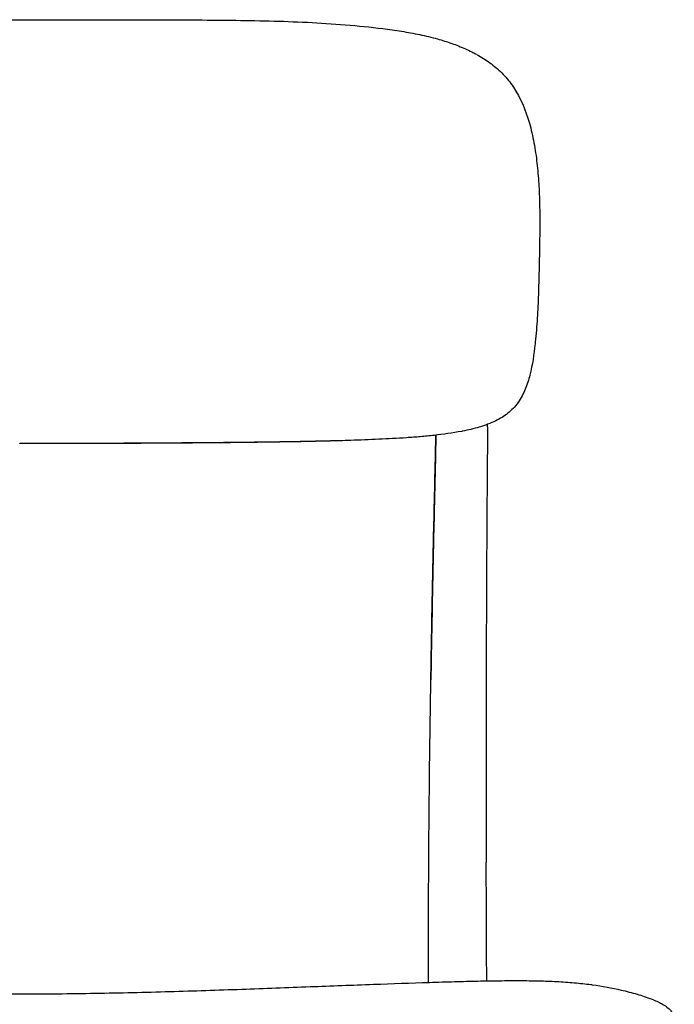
# Model space of a CAD drawing. Header units: millimetres. Extents: x -51070 to 51016057, y -411665 to 5485636.
# Tile 20 of 27: x 51015111 to 51015335, y 5484832 to 5485169. Entities that reach past the tile are written whole.
import ezdxf

# ---------------------------------------------------------------- set-up
doc = ezdxf.new("R2010")
doc.units = ezdxf.units.MM
doc.layers.add('08-01-2026-telaio-080126', color=7, linetype='Continuous', true_color=0x000000)

msp = doc.modelspace()

# ---------------------------------------------------------------- linework, layer by layer
at = {"layer": '08-01-2026-telaio-080126', "color": 7}
for points, knots in [([(51014954.81, 5485157.59), (51014955.3, 5485157.86), (51014955.8, 5485158.12), (51014956.98, 5485158.71), (51014957.71, 5485159.05), (51014958.42, 5485159.37), (51014959.97, 5485160.06), (51014961.55, 5485160.69), (51014964.73, 5485161.81), (51014966.36, 5485162.32), (51014968, 5485162.78), (51014970, 5485163.33), (51014972.03, 5485163.82), (51014976.13, 5485164.69), (51014978.21, 5485165.07), (51014980.31, 5485165.41), (51014984.51, 5485166.09), (51014988.79, 5485166.6), (51014993.12, 5485167.04), (51014997.37, 5485167.47), (51015001.67, 5485167.81), (51015006.05, 5485168.1), (51015010.34, 5485168.37), (51015014.67, 5485168.58), (51015019.06, 5485168.74), (51015023.38, 5485168.9), (51015027.74, 5485169.01), (51015032.13, 5485169.09), (51015036.48, 5485169.16), (51015040.85, 5485169.21), (51015045.25, 5485169.24), (51015049.61, 5485169.27), (51015053.99, 5485169.29), (51015058.39, 5485169.31), (51015062.76, 5485169.32), (51015067.14, 5485169.33), (51015071.54, 5485169.34), (51015075.91, 5485169.35), (51015080.3, 5485169.35), (51015084.69, 5485169.36), (51015093.46, 5485169.36), (51015102.23, 5485169.36), (51015111.02, 5485169.36)], [0.553306, 0.553306, 0.553306, 0.553306, 2.330848, 2.330848, 4.994493, 4.994493, 4.994493, 10.691654, 10.691654, 16.514409, 16.514409, 16.514409, 23.597693, 23.597693, 30.761446, 30.761446, 30.761446, 45.091331, 45.091331, 45.091331, 59.141449, 59.141449, 59.141449, 72.934493, 72.934493, 72.934493, 86.539259, 86.539259, 86.539259, 100.00329, 100.00329, 100.00329, 113.357142, 113.357142, 113.357142, 126.627553, 126.627553, 126.627553, 139.842175, 139.842175, 139.842175, 166.195452, 166.195452, 166.195452, 166.195452]), ([(51014954.81, 5485157.59), (51014955.3, 5485157.86), (51014955.8, 5485158.12), (51014956.98, 5485158.71), (51014957.71, 5485159.05), (51014958.42, 5485159.37), (51014959.97, 5485160.06), (51014961.55, 5485160.69), (51014964.73, 5485161.81), (51014966.36, 5485162.32), (51014968, 5485162.78), (51014970, 5485163.33), (51014972.03, 5485163.82), (51014976.13, 5485164.69), (51014978.21, 5485165.07), (51014980.31, 5485165.41), (51014984.51, 5485166.09), (51014988.79, 5485166.6), (51014993.12, 5485167.04), (51014997.37, 5485167.47), (51015001.67, 5485167.81), (51015006.05, 5485168.1), (51015010.34, 5485168.37), (51015014.67, 5485168.58), (51015019.06, 5485168.74), (51015023.38, 5485168.9), (51015027.74, 5485169.01), (51015032.13, 5485169.09), (51015036.48, 5485169.16), (51015040.85, 5485169.21), (51015045.25, 5485169.24), (51015049.61, 5485169.27), (51015053.99, 5485169.29), (51015058.39, 5485169.31), (51015062.76, 5485169.32), (51015067.14, 5485169.33), (51015071.54, 5485169.34), (51015075.91, 5485169.35), (51015080.3, 5485169.35), (51015084.69, 5485169.36), (51015093.46, 5485169.36), (51015102.23, 5485169.36), (51015111.02, 5485169.36)], [0.553306, 0.553306, 0.553306, 0.553306, 2.330848, 2.330848, 4.994493, 4.994493, 4.994493, 10.691654, 10.691654, 16.514409, 16.514409, 16.514409, 23.597693, 23.597693, 30.761446, 30.761446, 30.761446, 45.091331, 45.091331, 45.091331, 59.141449, 59.141449, 59.141449, 72.934493, 72.934493, 72.934493, 86.539259, 86.539259, 86.539259, 100.00329, 100.00329, 100.00329, 113.357142, 113.357142, 113.357142, 126.627553, 126.627553, 126.627553, 139.842175, 139.842175, 139.842175, 166.195452, 166.195452, 166.195452, 166.195452]), ([(51015111.02, 5485169.36), (51015119.81, 5485169.36), (51015128.58, 5485169.36), (51015137.35, 5485169.36), (51015141.74, 5485169.35), (51015146.13, 5485169.35), (51015150.51, 5485169.34), (51015154.9, 5485169.33), (51015159.29, 5485169.32), (51015163.66, 5485169.31), (51015168.05, 5485169.29), (51015172.43, 5485169.27), (51015176.8, 5485169.24), (51015181.19, 5485169.21), (51015185.57, 5485169.16), (51015189.91, 5485169.09), (51015194.31, 5485169.01), (51015198.66, 5485168.9), (51015202.99, 5485168.74), (51015207.37, 5485168.58), (51015211.7, 5485168.37), (51015216, 5485168.1), (51015220.37, 5485167.81), (51015224.67, 5485167.47), (51015228.93, 5485167.04), (51015233.25, 5485166.6), (51015237.54, 5485166.09), (51015241.73, 5485165.41), (51015243.83, 5485165.07), (51015245.91, 5485164.69), (51015250.01, 5485163.82), (51015252.04, 5485163.33), (51015254.04, 5485162.78), (51015255.68, 5485162.32), (51015257.31, 5485161.81), (51015260.49, 5485160.69), (51015262.08, 5485160.06), (51015263.62, 5485159.37), (51015264.34, 5485159.05), (51015265.06, 5485158.71), (51015266.26, 5485158.11), (51015266.76, 5485157.85), (51015267.25, 5485157.58)], [0, 0, 0, 0, 26.353277, 26.353277, 26.353277, 39.567899, 39.567899, 39.567899, 52.83831, 52.83831, 52.83831, 66.192162, 66.192162, 66.192162, 79.656193, 79.656193, 79.656193, 93.260959, 93.260959, 93.260959, 107.054003, 107.054003, 107.054003, 121.104121, 121.104121, 121.104121, 135.434005, 135.434005, 135.434005, 142.597759, 142.597759, 149.681042, 149.681042, 149.681042, 155.503798, 155.503798, 161.200958, 161.200958, 161.200958, 163.869313, 163.869313, 165.665238, 165.665238, 165.665238, 165.665238]), ([(51015111.02, 5485169.36), (51015119.81, 5485169.36), (51015128.58, 5485169.36), (51015137.35, 5485169.36), (51015141.74, 5485169.35), (51015146.13, 5485169.35), (51015150.51, 5485169.34), (51015154.9, 5485169.33), (51015159.29, 5485169.32), (51015163.66, 5485169.31), (51015168.05, 5485169.29), (51015172.43, 5485169.27), (51015176.8, 5485169.24), (51015181.19, 5485169.21), (51015185.57, 5485169.16), (51015189.91, 5485169.09), (51015194.31, 5485169.01), (51015198.66, 5485168.9), (51015202.99, 5485168.74), (51015207.37, 5485168.58), (51015211.7, 5485168.37), (51015216, 5485168.1), (51015220.37, 5485167.81), (51015224.67, 5485167.47), (51015228.93, 5485167.04), (51015233.25, 5485166.6), (51015237.54, 5485166.09), (51015241.73, 5485165.41), (51015243.83, 5485165.07), (51015245.91, 5485164.69), (51015250.01, 5485163.82), (51015252.04, 5485163.33), (51015254.04, 5485162.78), (51015255.68, 5485162.32), (51015257.31, 5485161.81), (51015260.49, 5485160.69), (51015262.08, 5485160.06), (51015263.62, 5485159.37), (51015264.34, 5485159.05), (51015265.06, 5485158.71), (51015266.26, 5485158.11), (51015266.76, 5485157.85), (51015267.25, 5485157.58)], [0, 0, 0, 0, 26.353277, 26.353277, 26.353277, 39.567899, 39.567899, 39.567899, 52.83831, 52.83831, 52.83831, 66.192162, 66.192162, 66.192162, 79.656193, 79.656193, 79.656193, 93.260959, 93.260959, 93.260959, 107.054003, 107.054003, 107.054003, 121.104121, 121.104121, 121.104121, 135.434005, 135.434005, 135.434005, 142.597759, 142.597759, 149.681042, 149.681042, 149.681042, 155.503798, 155.503798, 161.200958, 161.200958, 161.200958, 163.869313, 163.869313, 165.665238, 165.665238, 165.665238, 165.665238]), ([(51015267.56, 5485157.41), (51015267.6, 5485157.39), (51015267.64, 5485157.37), (51015267.81, 5485157.28), (51015267.94, 5485157.21), (51015268.06, 5485157.13), (51015269.61, 5485156.26), (51015271.1, 5485155.29), (51015272.52, 5485154.21), (51015273.94, 5485153.13), (51015275.29, 5485151.95), (51015276.55, 5485150.65), (51015277.8, 5485149.34), (51015278.96, 5485147.92), (51015279.99, 5485146.39), (51015280.01, 5485146.36), (51015280.03, 5485146.34), (51015280.05, 5485146.31)], [0.429796, 0.429796, 0.429796, 0.429796, 0.592741, 0.592741, 1.162202, 1.162202, 1.162202, 7.482983, 7.482983, 7.482983, 13.826153, 13.826153, 13.826153, 20.186675, 20.186675, 20.186675, 20.297271, 20.297271, 20.297271, 20.297271]), ([(51015267.56, 5485157.41), (51015267.6, 5485157.39), (51015267.64, 5485157.37), (51015267.81, 5485157.28), (51015267.94, 5485157.21), (51015268.06, 5485157.13), (51015269.61, 5485156.26), (51015271.1, 5485155.29), (51015272.52, 5485154.21), (51015273.94, 5485153.13), (51015275.29, 5485151.95), (51015276.55, 5485150.65), (51015277.8, 5485149.34), (51015278.96, 5485147.92), (51015279.99, 5485146.39), (51015280.01, 5485146.36), (51015280.03, 5485146.34), (51015280.05, 5485146.31)], [0.429796, 0.429796, 0.429796, 0.429796, 0.592741, 0.592741, 1.162202, 1.162202, 1.162202, 7.482983, 7.482983, 7.482983, 13.826153, 13.826153, 13.826153, 20.186675, 20.186675, 20.186675, 20.297271, 20.297271, 20.297271, 20.297271]), ([(51015280.05, 5485146.31), (51015282.5, 5485142.65), (51015284.25, 5485138.41), (51015285.52, 5485133.98), (51015286.15, 5485131.78), (51015286.66, 5485129.52), (51015287.09, 5485127.23), (51015287.52, 5485124.95), (51015287.85, 5485122.63), (51015288.12, 5485120.3), (51015288.39, 5485117.96), (51015288.58, 5485115.61), (51015288.73, 5485113.25), (51015288.87, 5485110.89), (51015288.97, 5485108.51), (51015289.02, 5485106.13), (51015289.07, 5485103.76), (51015289.09, 5485101.38), (51015289.08, 5485098.99), (51015289.07, 5485096.62), (51015289.03, 5485094.23), (51015288.99, 5485091.85), (51015288.99, 5485091.78), (51015288.99, 5485091.7), (51015288.99, 5485091.62), (51015288.94, 5485088.92), (51015288.89, 5485086.21), (51015288.82, 5485083.5), (51015288.76, 5485080.79), (51015288.69, 5485078.08), (51015288.59, 5485075.37), (51015288.5, 5485072.65), (51015288.38, 5485069.94), (51015288.21, 5485067.21), (51015288.05, 5485064.48), (51015287.83, 5485061.75), (51015287.54, 5485059.01), (51015287.52, 5485058.83), (51015287.5, 5485058.65), (51015287.48, 5485058.47), (51015287.09, 5485054.88), (51015286.59, 5485051.31), (51015285.69, 5485047.75), (51015285.27, 5485046.13), (51015284.77, 5485044.52), (51015284.12, 5485042.96), (51015283.47, 5485041.37), (51015282.67, 5485039.84), (51015281.67, 5485038.43)], [0, 0, 0, 0, 15.174506, 15.174506, 15.174506, 22.67027, 22.67027, 22.67027, 30.141233, 30.141233, 30.141233, 37.603483, 37.603483, 37.603483, 45.055863, 45.055863, 45.055863, 52.490373, 52.490373, 52.490373, 59.906187, 59.906187, 59.906187, 60.143246, 60.143246, 60.143246, 68.572175, 68.572175, 68.572175, 77.008248, 77.008248, 77.008248, 85.456902, 85.456902, 85.456902, 93.9254, 93.9254, 93.9254, 94.483636, 94.483636, 94.483636, 105.55651, 105.55651, 105.55651, 110.638783, 110.638783, 110.638783, 115.816808, 115.816808, 115.816808, 115.816808]), ([(51015280.05, 5485146.31), (51015282.5, 5485142.65), (51015284.25, 5485138.41), (51015285.52, 5485133.98), (51015286.15, 5485131.78), (51015286.66, 5485129.52), (51015287.09, 5485127.23), (51015287.52, 5485124.95), (51015287.85, 5485122.63), (51015288.12, 5485120.3), (51015288.39, 5485117.96), (51015288.58, 5485115.61), (51015288.73, 5485113.25), (51015288.87, 5485110.89), (51015288.97, 5485108.51), (51015289.02, 5485106.13), (51015289.07, 5485103.76), (51015289.09, 5485101.38), (51015289.08, 5485098.99), (51015289.07, 5485096.62), (51015289.03, 5485094.23), (51015288.99, 5485091.85), (51015288.99, 5485091.78), (51015288.99, 5485091.7), (51015288.99, 5485091.62), (51015288.94, 5485088.92), (51015288.89, 5485086.21), (51015288.82, 5485083.5), (51015288.76, 5485080.79), (51015288.69, 5485078.08), (51015288.59, 5485075.37), (51015288.5, 5485072.65), (51015288.38, 5485069.94), (51015288.21, 5485067.21), (51015288.05, 5485064.48), (51015287.83, 5485061.75), (51015287.54, 5485059.01), (51015287.52, 5485058.83), (51015287.5, 5485058.65), (51015287.48, 5485058.47), (51015287.09, 5485054.88), (51015286.59, 5485051.31), (51015285.69, 5485047.75), (51015285.27, 5485046.13), (51015284.77, 5485044.52), (51015284.12, 5485042.96), (51015283.47, 5485041.37), (51015282.67, 5485039.84), (51015281.67, 5485038.43)], [0, 0, 0, 0, 15.174506, 15.174506, 15.174506, 22.67027, 22.67027, 22.67027, 30.141233, 30.141233, 30.141233, 37.603483, 37.603483, 37.603483, 45.055863, 45.055863, 45.055863, 52.490373, 52.490373, 52.490373, 59.906187, 59.906187, 59.906187, 60.143246, 60.143246, 60.143246, 68.572175, 68.572175, 68.572175, 77.008248, 77.008248, 77.008248, 85.456902, 85.456902, 85.456902, 93.9254, 93.9254, 93.9254, 94.483636, 94.483636, 94.483636, 105.55651, 105.55651, 105.55651, 110.638783, 110.638783, 110.638783, 115.816808, 115.816808, 115.816808, 115.816808]), ([(51015281.67, 5485038.43), (51015281.63, 5485038.38), (51015281.59, 5485038.33), (51015281.55, 5485038.27), (51015280.58, 5485036.93), (51015279.42, 5485035.73), (51015278.14, 5485034.7), (51015277.5, 5485034.19), (51015276.83, 5485033.73), (51015276.15, 5485033.3), (51015275.47, 5485032.88), (51015274.77, 5485032.49), (51015274.06, 5485032.14), (51015272.21, 5485031.22), (51015270.29, 5485030.52), (51015268.36, 5485029.95), (51015266.45, 5485029.38), (51015264.54, 5485028.94), (51015262.62, 5485028.56), (51015262.53, 5485028.55), (51015262.44, 5485028.53), (51015262.35, 5485028.51), (51015259.18, 5485027.9), (51015256.05, 5485027.48), (51015252.89, 5485027.13), (51015251.32, 5485026.96), (51015249.75, 5485026.81), (51015248.18, 5485026.67), (51015246.61, 5485026.54), (51015245.03, 5485026.42), (51015243.45, 5485026.31), (51015241.88, 5485026.2), (51015240.3, 5485026.11), (51015238.71, 5485026.02), (51015237.13, 5485025.93), (51015235.54, 5485025.85), (51015233.95, 5485025.78), (51015232.36, 5485025.71), (51015230.76, 5485025.64), (51015229.16, 5485025.58), (51015227.56, 5485025.52), (51015225.95, 5485025.47), (51015224.34, 5485025.42), (51015224.31, 5485025.42), (51015224.27, 5485025.42), (51015224.23, 5485025.42)], [0, 0, 0, 0, 0.198685, 0.198685, 0.198685, 5.191064, 5.191064, 5.191064, 7.65996, 7.65996, 7.65996, 10.106516, 10.106516, 10.106516, 16.503237, 16.503237, 16.503237, 22.818011, 22.818011, 22.818011, 23.121882, 23.121882, 23.121882, 33.558673, 33.558673, 33.558673, 38.761154, 38.761154, 38.761154, 43.958582, 43.958582, 43.958582, 49.152257, 49.152257, 49.152257, 54.343297, 54.343297, 54.343297, 59.532253, 59.532253, 59.532253, 64.719677, 64.719677, 64.719677, 64.836535, 64.836535, 64.836535, 64.836535]), ([(51015281.67, 5485038.43), (51015281.63, 5485038.38), (51015281.59, 5485038.33), (51015281.55, 5485038.27), (51015280.58, 5485036.93), (51015279.42, 5485035.73), (51015278.14, 5485034.7), (51015277.5, 5485034.19), (51015276.83, 5485033.73), (51015276.15, 5485033.3), (51015275.47, 5485032.88), (51015274.77, 5485032.49), (51015274.06, 5485032.14), (51015272.21, 5485031.22), (51015270.29, 5485030.52), (51015268.36, 5485029.95), (51015266.45, 5485029.38), (51015264.54, 5485028.94), (51015262.62, 5485028.56), (51015262.53, 5485028.55), (51015262.44, 5485028.53), (51015262.35, 5485028.51), (51015259.18, 5485027.9), (51015256.05, 5485027.48), (51015252.89, 5485027.13), (51015251.32, 5485026.96), (51015249.75, 5485026.81), (51015248.18, 5485026.67), (51015246.61, 5485026.54), (51015245.03, 5485026.42), (51015243.45, 5485026.31), (51015241.88, 5485026.2), (51015240.3, 5485026.11), (51015238.71, 5485026.02), (51015237.13, 5485025.93), (51015235.54, 5485025.85), (51015233.95, 5485025.78), (51015232.36, 5485025.71), (51015230.76, 5485025.64), (51015229.16, 5485025.58), (51015227.56, 5485025.52), (51015225.95, 5485025.47), (51015224.34, 5485025.42), (51015224.31, 5485025.42), (51015224.27, 5485025.42), (51015224.23, 5485025.42)], [0, 0, 0, 0, 0.198685, 0.198685, 0.198685, 5.191064, 5.191064, 5.191064, 7.65996, 7.65996, 7.65996, 10.106516, 10.106516, 10.106516, 16.503237, 16.503237, 16.503237, 22.818011, 22.818011, 22.818011, 23.121882, 23.121882, 23.121882, 33.558673, 33.558673, 33.558673, 38.761154, 38.761154, 38.761154, 43.958582, 43.958582, 43.958582, 49.152257, 49.152257, 49.152257, 54.343297, 54.343297, 54.343297, 59.532253, 59.532253, 59.532253, 64.719677, 64.719677, 64.719677, 64.836535, 64.836535, 64.836535, 64.836535]), ([(51015271.2, 5485030.11), (51015271.16, 5485025.47), (51015271.12, 5485020.88), (51015271.09, 5485016.34), (51015271.05, 5485011.41), (51015271.01, 5485006.49), (51015270.98, 5485001.56)], [0, 0, 0, 0, 13.990293, 13.990293, 13.990293, 28.962724, 28.962724, 28.962724, 28.962724]), ([(51015271.2, 5485030.11), (51015271.16, 5485025.47), (51015271.12, 5485020.88), (51015271.09, 5485016.34), (51015271.05, 5485011.41), (51015271.01, 5485006.49), (51015270.98, 5485001.56)], [0, 0, 0, 0, 13.990293, 13.990293, 13.990293, 28.962724, 28.962724, 28.962724, 28.962724]), ([(51015252.96, 5485002.62), (51015253.08, 5485008.13), (51015253.21, 5485013.62), (51015253.33, 5485019.11), (51015253.4, 5485021.77), (51015253.46, 5485024.47), (51015253.52, 5485027.2)], [0, 0, 0, 0, 16.719993, 16.719993, 16.719993, 25.024642, 25.024642, 25.024642, 25.024642]), ([(51015252.96, 5485002.62), (51015253.08, 5485008.13), (51015253.21, 5485013.62), (51015253.33, 5485019.11), (51015253.4, 5485021.77), (51015253.46, 5485024.47), (51015253.52, 5485027.2)], [0, 0, 0, 0, 16.719993, 16.719993, 16.719993, 25.024642, 25.024642, 25.024642, 25.024642]), ([(51015111.02, 5485024.42), (51015111.66, 5485024.42), (51015113.9, 5485024.42), (51015118.72, 5485024.42), (51015125.18, 5485024.43), (51015132.57, 5485024.45), (51015142.18, 5485024.47), (51015154.32, 5485024.53), (51015164.58, 5485024.59), (51015170.82, 5485024.64), (51015173.11, 5485024.66), (51015175.49, 5485024.68), (51015177.97, 5485024.7), (51015180.55, 5485024.72), (51015183.22, 5485024.75), (51015185.97, 5485024.78), (51015188.82, 5485024.81), (51015191.74, 5485024.85), (51015194.74, 5485024.89), (51015197.81, 5485024.93), (51015200.95, 5485024.98), (51015204.15, 5485025.03), (51015207.4, 5485025.09), (51015210.69, 5485025.16), (51015214.01, 5485025.23), (51015217.36, 5485025.32), (51015220.72, 5485025.41), (51015222.96, 5485025.47), (51015224.08, 5485025.51)], [0, 0, 0, 0, 1.9085, 6.731747, 14.472394, 21.277039, 28.944683, 43.358867, 57.886515, 60.113353, 62.445933, 64.884137, 67.426829, 70.072359, 72.818641, 75.663311, 78.603598, 81.636135, 84.756888, 87.961167, 91.243587, 94.597981, 98.017335, 101.493745, 105.018343, 108.581233, 112.171415, 115.77668, 115.77668, 115.77668, 115.77668]), ([(51015224.23, 5485025.42), (51015215.17, 5485025.14), (51015205.97, 5485024.96), (51015196.64, 5485024.82), (51015191.98, 5485024.76), (51015187.29, 5485024.7), (51015182.57, 5485024.66), (51015177.85, 5485024.61), (51015173.1, 5485024.57), (51015168.33, 5485024.54), (51015163.55, 5485024.5), (51015158.75, 5485024.47), (51015153.94, 5485024.45), (51015149.12, 5485024.42), (51015144.29, 5485024.4), (51015139.44, 5485024.38), (51015129.99, 5485024.35), (51015120.5, 5485024.34), (51015111.02, 5485024.34)], [0, 0, 0, 0, 29.169049, 29.169049, 29.169049, 43.747891, 43.747891, 43.747891, 58.324854, 58.324854, 58.324854, 72.901813, 72.901813, 72.901813, 87.479009, 87.479009, 87.479009, 115.939257, 115.939257, 115.939257, 115.939257]), ([(51015224.23, 5485025.42), (51015215.17, 5485025.14), (51015205.97, 5485024.96), (51015196.64, 5485024.82), (51015191.98, 5485024.76), (51015187.29, 5485024.7), (51015182.57, 5485024.66), (51015177.85, 5485024.61), (51015173.1, 5485024.57), (51015168.33, 5485024.54), (51015163.55, 5485024.5), (51015158.75, 5485024.47), (51015153.94, 5485024.45), (51015149.12, 5485024.42), (51015144.29, 5485024.4), (51015139.44, 5485024.38), (51015129.99, 5485024.35), (51015120.5, 5485024.34), (51015111.02, 5485024.34)], [0, 0, 0, 0, 29.169049, 29.169049, 29.169049, 43.747891, 43.747891, 43.747891, 58.324854, 58.324854, 58.324854, 72.901813, 72.901813, 72.901813, 87.479009, 87.479009, 87.479009, 115.939257, 115.939257, 115.939257, 115.939257]), ([(51015250.97, 5484848.53), (51015250.97, 5484853.99), (51015250.98, 5484859.45), (51015251, 5484864.92), (51015251.02, 5484870.32), (51015251.04, 5484875.72), (51015251.08, 5484881.12)], [0.330147, 0.330147, 0.330147, 0.330147, 16.728958, 16.728958, 16.728958, 32.944058, 32.944058, 32.944058, 32.944058]), ([(51015250.97, 5484848.53), (51015250.97, 5484853.99), (51015250.98, 5484859.45), (51015251, 5484864.92), (51015251.02, 5484870.32), (51015251.04, 5484875.72), (51015251.08, 5484881.12)], [0.330147, 0.330147, 0.330147, 0.330147, 16.728958, 16.728958, 16.728958, 32.944058, 32.944058, 32.944058, 32.944058]), ([(51014939.89, 5484840.58), (51014942.15, 5484840.59), (51014944.46, 5484840.57), (51014946.81, 5484840.55), (51014949.23, 5484840.52), (51014951.69, 5484840.48), (51014954.19, 5484840.43), (51014956.8, 5484840.37), (51014959.45, 5484840.31), (51014962.13, 5484840.24), (51014964.97, 5484840.16), (51014967.84, 5484840.07), (51014970.73, 5484839.98), (51014977.04, 5484839.78), (51014983.51, 5484839.56), (51014989.94, 5484839.32), (51014997.08, 5484839.06), (51015004.39, 5484838.79), (51015011.58, 5484838.51), (51015019.39, 5484838.22), (51015027.16, 5484837.92), (51015035, 5484837.64), (51015043.21, 5484837.35), (51015051.45, 5484837.08), (51015059.68, 5484836.84), (51015068.15, 5484836.6), (51015076.67, 5484836.4), (51015085.15, 5484836.26), (51015093.75, 5484836.11), (51015102.42, 5484836.03), (51015111.02, 5484836.03), (51015119.62, 5484836.03), (51015128.29, 5484836.11), (51015136.89, 5484836.26), (51015145.37, 5484836.4), (51015153.89, 5484836.6), (51015162.37, 5484836.84), (51015170.6, 5484837.08), (51015178.83, 5484837.35), (51015187.04, 5484837.64), (51015194.89, 5484837.92), (51015202.65, 5484838.22), (51015210.47, 5484838.51), (51015217.65, 5484838.79), (51015224.96, 5484839.06), (51015232.1, 5484839.32), (51015238.53, 5484839.56), (51015245, 5484839.78), (51015251.31, 5484839.98), (51015254.2, 5484840.07), (51015257.07, 5484840.16), (51015259.91, 5484840.24), (51015262.59, 5484840.31), (51015265.24, 5484840.37), (51015267.85, 5484840.43), (51015270.35, 5484840.48), (51015272.81, 5484840.52), (51015275.23, 5484840.55), (51015277.59, 5484840.57), (51015279.9, 5484840.59), (51015282.16, 5484840.58)], [0, 0, 0, 0, 7.888592, 7.888592, 7.888592, 15.98224, 15.98224, 15.98224, 24.456216, 24.456216, 24.456216, 33.431632, 33.431632, 33.431632, 53.102486, 53.102486, 53.102486, 74.954028, 74.954028, 74.954028, 98.494199, 98.494199, 98.494199, 123.227422, 123.227422, 123.227422, 148.725035, 148.725035, 148.725035, 174.595656, 174.595656, 174.595656, 200.466276, 200.466276, 200.466276, 225.963889, 225.963889, 225.963889, 250.697113, 250.697113, 250.697113, 274.237284, 274.237284, 274.237284, 296.088826, 296.088826, 296.088826, 315.75968, 315.75968, 315.75968, 324.735096, 324.735096, 324.735096, 333.209072, 333.209072, 333.209072, 341.302719, 341.302719, 341.302719, 349.191312, 349.191312, 349.191312, 349.191312]), ([(51014939.89, 5484840.58), (51014942.15, 5484840.59), (51014944.46, 5484840.57), (51014946.81, 5484840.55), (51014949.23, 5484840.52), (51014951.69, 5484840.48), (51014954.19, 5484840.43), (51014956.8, 5484840.37), (51014959.45, 5484840.31), (51014962.13, 5484840.24), (51014964.97, 5484840.16), (51014967.84, 5484840.07), (51014970.73, 5484839.98), (51014977.04, 5484839.78), (51014983.51, 5484839.56), (51014989.94, 5484839.32), (51014997.08, 5484839.06), (51015004.39, 5484838.79), (51015011.58, 5484838.51), (51015019.39, 5484838.22), (51015027.16, 5484837.92), (51015035, 5484837.64), (51015043.21, 5484837.35), (51015051.45, 5484837.08), (51015059.68, 5484836.84), (51015068.15, 5484836.6), (51015076.67, 5484836.4), (51015085.15, 5484836.26), (51015093.75, 5484836.11), (51015102.42, 5484836.03), (51015111.02, 5484836.03), (51015119.62, 5484836.03), (51015128.29, 5484836.11), (51015136.89, 5484836.26), (51015145.37, 5484836.4), (51015153.89, 5484836.6), (51015162.37, 5484836.84), (51015170.6, 5484837.08), (51015178.83, 5484837.35), (51015187.04, 5484837.64), (51015194.89, 5484837.92), (51015202.65, 5484838.22), (51015210.47, 5484838.51), (51015217.65, 5484838.79), (51015224.96, 5484839.06), (51015232.1, 5484839.32), (51015238.53, 5484839.56), (51015245, 5484839.78), (51015251.31, 5484839.98), (51015254.2, 5484840.07), (51015257.07, 5484840.16), (51015259.91, 5484840.24), (51015262.59, 5484840.31), (51015265.24, 5484840.37), (51015267.85, 5484840.43), (51015270.35, 5484840.48), (51015272.81, 5484840.52), (51015275.23, 5484840.55), (51015277.59, 5484840.57), (51015279.9, 5484840.59), (51015282.16, 5484840.58)], [0, 0, 0, 0, 7.888592, 7.888592, 7.888592, 15.98224, 15.98224, 15.98224, 24.456216, 24.456216, 24.456216, 33.431632, 33.431632, 33.431632, 53.102486, 53.102486, 53.102486, 74.954028, 74.954028, 74.954028, 98.494199, 98.494199, 98.494199, 123.227422, 123.227422, 123.227422, 148.725035, 148.725035, 148.725035, 174.595656, 174.595656, 174.595656, 200.466276, 200.466276, 200.466276, 225.963889, 225.963889, 225.963889, 250.697113, 250.697113, 250.697113, 274.237284, 274.237284, 274.237284, 296.088826, 296.088826, 296.088826, 315.75968, 315.75968, 315.75968, 324.735096, 324.735096, 324.735096, 333.209072, 333.209072, 333.209072, 341.302719, 341.302719, 341.302719, 349.191312, 349.191312, 349.191312, 349.191312]), ([(51015282.16, 5484840.58), (51015284.41, 5484840.57), (51015286.58, 5484840.54), (51015288.65, 5484840.49), (51015288.68, 5484840.49), (51015288.71, 5484840.49), (51015288.75, 5484840.49), (51015290.84, 5484840.44), (51015292.86, 5484840.36), (51015294.8, 5484840.26), (51015296.9, 5484840.15), (51015298.93, 5484840.01), (51015300.88, 5484839.84), (51015302.85, 5484839.67), (51015304.76, 5484839.46), (51015306.59, 5484839.22), (51015306.74, 5484839.2), (51015306.88, 5484839.18), (51015307.03, 5484839.16), (51015310.54, 5484838.68), (51015313.79, 5484838.09), (51015316.95, 5484837.36), (51015317.91, 5484837.14), (51015318.83, 5484836.91), (51015319.72, 5484836.68), (51015321.62, 5484836.18), (51015323.33, 5484835.67), (51015324.81, 5484835.17), (51015326.68, 5484834.54), (51015328.07, 5484833.99), (51015329.12, 5484833.52), (51015329.76, 5484833.23), (51015330.32, 5484832.95), (51015330.81, 5484832.69), (51015331.75, 5484832.18), (51015332.49, 5484831.68), (51015333.08, 5484831.16), (51015333.44, 5484830.85), (51015333.73, 5484830.53), (51015333.98, 5484830.2), (51015334.16, 5484829.97), (51015334.31, 5484829.72), (51015334.47, 5484829.39), (51015334.5, 5484829.32), (51015334.56, 5484829.2), (51015334.58, 5484829.15), (51015334.61, 5484829.05), (51015334.63, 5484829), (51015334.69, 5484828.85), (51015334.72, 5484828.76), (51015334.77, 5484828.56), (51015334.81, 5484828.41), (51015334.85, 5484828.24), (51015334.86, 5484828.22), (51015334.86, 5484828.19), (51015334.87, 5484828.16), (51015334.91, 5484827.95), (51015334.96, 5484827.71), (51015335.04, 5484827.2), (51015335.08, 5484826.88), (51015335.11, 5484826.52), (51015335.12, 5484826.39), (51015335.13, 5484826.25), (51015335.14, 5484826.09)], [2.18513, 2.18513, 2.18513, 2.18513, 10.056863, 10.056863, 10.056863, 10.180793, 10.180793, 10.180793, 18.151487, 18.151487, 18.151487, 26.767975, 26.767975, 26.767975, 35.456937, 35.456937, 35.456937, 36.141393, 36.141393, 36.141393, 52.751306, 52.751306, 52.751306, 57.787166, 57.787166, 57.787166, 68.481665, 68.481665, 68.481665, 81.844957, 81.844957, 81.844957, 90.03745, 90.03745, 90.03745, 105.883, 105.883, 105.883, 115.483232, 115.483232, 115.483232, 123.746963, 123.746963, 125.570421, 125.570421, 126.59863, 126.59863, 127.587236, 127.587236, 128.785024, 128.785024, 130.040145, 130.040145, 130.040145, 130.313862, 130.313862, 130.313862, 132.360863, 132.360863, 134.539933, 134.539933, 134.539933, 135.321237, 135.321237, 135.321237, 135.321237]), ([(51015282.16, 5484840.58), (51015284.41, 5484840.57), (51015286.58, 5484840.54), (51015288.65, 5484840.49), (51015288.68, 5484840.49), (51015288.71, 5484840.49), (51015288.75, 5484840.49), (51015290.84, 5484840.44), (51015292.86, 5484840.36), (51015294.8, 5484840.26), (51015296.9, 5484840.15), (51015298.93, 5484840.01), (51015300.88, 5484839.84), (51015302.85, 5484839.67), (51015304.76, 5484839.46), (51015306.59, 5484839.22), (51015306.74, 5484839.2), (51015306.88, 5484839.18), (51015307.03, 5484839.16), (51015310.54, 5484838.68), (51015313.79, 5484838.09), (51015316.95, 5484837.36), (51015317.91, 5484837.14), (51015318.83, 5484836.91), (51015319.72, 5484836.68), (51015321.62, 5484836.18), (51015323.33, 5484835.67), (51015324.81, 5484835.17), (51015326.68, 5484834.54), (51015328.07, 5484833.99), (51015329.12, 5484833.52), (51015329.76, 5484833.23), (51015330.32, 5484832.95), (51015330.81, 5484832.69), (51015331.75, 5484832.18), (51015332.49, 5484831.68), (51015333.08, 5484831.16), (51015333.44, 5484830.85), (51015333.73, 5484830.53), (51015333.98, 5484830.2), (51015334.16, 5484829.97), (51015334.31, 5484829.72), (51015334.47, 5484829.39), (51015334.5, 5484829.32), (51015334.56, 5484829.2), (51015334.58, 5484829.15), (51015334.61, 5484829.05), (51015334.63, 5484829), (51015334.69, 5484828.85), (51015334.72, 5484828.76), (51015334.77, 5484828.56), (51015334.81, 5484828.41), (51015334.85, 5484828.24), (51015334.86, 5484828.22), (51015334.86, 5484828.19), (51015334.87, 5484828.16), (51015334.91, 5484827.95), (51015334.96, 5484827.71), (51015335.04, 5484827.2), (51015335.08, 5484826.88), (51015335.11, 5484826.52), (51015335.12, 5484826.39), (51015335.13, 5484826.25), (51015335.14, 5484826.09)], [2.18513, 2.18513, 2.18513, 2.18513, 10.056863, 10.056863, 10.056863, 10.180793, 10.180793, 10.180793, 18.151487, 18.151487, 18.151487, 26.767975, 26.767975, 26.767975, 35.456937, 35.456937, 35.456937, 36.141393, 36.141393, 36.141393, 52.751306, 52.751306, 52.751306, 57.787166, 57.787166, 57.787166, 68.481665, 68.481665, 68.481665, 81.844957, 81.844957, 81.844957, 90.03745, 90.03745, 90.03745, 105.883, 105.883, 105.883, 115.483232, 115.483232, 115.483232, 123.746963, 123.746963, 125.570421, 125.570421, 126.59863, 126.59863, 127.587236, 127.587236, 128.785024, 128.785024, 130.040145, 130.040145, 130.040145, 130.313862, 130.313862, 130.313862, 132.360863, 132.360863, 134.539933, 134.539933, 134.539933, 135.321237, 135.321237, 135.321237, 135.321237])]:
    msp.add_open_spline(points, degree=3, knots=knots, dxfattribs=at)
for points in [[(51015271.19, 5485030.55), (51015271.18, 5485030.66), (51015271.17, 5485030.77), (51015271.16, 5485030.88)], [(51015271.19, 5485030.55), (51015271.18, 5485030.66), (51015271.17, 5485030.77), (51015271.16, 5485030.88)], [(51015271.2, 5485030.11), (51015271.2, 5485030.26), (51015271.2, 5485030.4), (51015271.19, 5485030.55)], [(51015271.2, 5485030.11), (51015271.2, 5485030.26), (51015271.2, 5485030.4), (51015271.19, 5485030.55)], [(51015253.54, 5485027.2), (51015253.36, 5485019.66), (51015253.15, 5485010.69), (51015252.96, 5485002.47)], [(51015253.54, 5485027.2), (51015253.36, 5485019.66), (51015253.15, 5485010.69), (51015252.96, 5485002.47)], [(51015111.02, 5485024.34), (51015111.02, 5485024.34), (51015111.02, 5485024.37), (51015111.02, 5485024.42)], [(51015224.08, 5485025.51), (51015224.12, 5485025.45), (51015224.18, 5485025.42), (51015224.23, 5485025.42)], [(51015224.23, 5485025.42), (51015224.23, 5485025.42), (51015224.23, 5485025.42), (51015224.23, 5485025.42)], [(51015224.23, 5485025.42), (51015224.23, 5485025.42), (51015224.23, 5485025.42), (51015224.23, 5485025.42)], [(51015252.32, 5484972.98), (51015252.53, 5484983.19), (51015252.73, 5484992.44), (51015252.96, 5485002.62)], [(51015252.32, 5484972.98), (51015252.53, 5484983.19), (51015252.73, 5484992.44), (51015252.96, 5485002.62)], [(51015252.96, 5485002.47), (51015252.72, 5484991.88), (51015252.52, 5484982.53), (51015252.33, 5484972.95)], [(51015252.96, 5485002.47), (51015252.72, 5484991.88), (51015252.52, 5484982.53), (51015252.33, 5484972.95)], [(51015270.98, 5485001.56), (51015270.91, 5484991.87), (51015270.86, 5484982.5), (51015270.82, 5484972.78)], [(51015270.98, 5485001.56), (51015270.91, 5484991.87), (51015270.86, 5484982.5), (51015270.82, 5484972.78)], [(51015251.79, 5484943.53), (51015251.95, 5484953.35), (51015252.13, 5484963.19), (51015252.32, 5484972.98)], [(51015251.79, 5484943.53), (51015251.95, 5484953.35), (51015252.13, 5484963.19), (51015252.32, 5484972.98)], [(51015252.33, 5484972.95), (51015252.13, 5484963.37), (51015251.95, 5484953.56), (51015251.79, 5484943.53)], [(51015252.33, 5484972.95), (51015252.13, 5484963.37), (51015251.95, 5484953.56), (51015251.79, 5484943.53)], [(51015270.82, 5484972.78), (51015270.78, 5484962.98), (51015270.75, 5484953.15), (51015270.73, 5484943.32)], [(51015270.82, 5484972.78), (51015270.78, 5484962.98), (51015270.75, 5484953.15), (51015270.73, 5484943.32)], [(51015251.36, 5484912.85), (51015251.48, 5484923.08), (51015251.63, 5484933.32), (51015251.79, 5484943.53)], [(51015251.36, 5484912.85), (51015251.48, 5484923.08), (51015251.63, 5484933.32), (51015251.79, 5484943.53)], [(51015270.73, 5484943.32), (51015270.71, 5484933.12), (51015270.71, 5484922.88), (51015270.71, 5484912.66)], [(51015270.73, 5484943.32), (51015270.71, 5484933.12), (51015270.71, 5484922.88), (51015270.71, 5484912.66)], [(51015251.08, 5484881.12), (51015251.14, 5484891.7), (51015251.24, 5484902.29), (51015251.36, 5484912.85)], [(51015251.08, 5484881.12), (51015251.14, 5484891.7), (51015251.24, 5484902.29), (51015251.36, 5484912.85)], [(51015270.71, 5484912.66), (51015270.72, 5484902.1), (51015270.74, 5484891.52), (51015270.76, 5484880.96)], [(51015270.71, 5484912.66), (51015270.72, 5484902.1), (51015270.74, 5484891.52), (51015270.76, 5484880.96)], [(51015270.87, 5484851.16), (51015270.83, 5484861.19), (51015270.79, 5484871.13), (51015270.76, 5484880.96)], [(51015270.87, 5484851.16), (51015270.83, 5484861.19), (51015270.79, 5484871.13), (51015270.76, 5484880.96)], [(51015270.88, 5484848.42), (51015270.88, 5484849.33), (51015270.88, 5484850.25), (51015270.87, 5484851.16)], [(51015270.88, 5484848.42), (51015270.88, 5484849.33), (51015270.88, 5484850.25), (51015270.87, 5484851.16)], [(51015250.97, 5484847.45), (51015250.97, 5484847.81), (51015250.97, 5484848.17), (51015250.97, 5484848.53)], [(51015250.97, 5484847.45), (51015250.97, 5484847.81), (51015250.97, 5484848.17), (51015250.97, 5484848.53)], [(51015270.91, 5484843.62), (51015270.9, 5484845.22), (51015270.89, 5484846.82), (51015270.88, 5484848.42)], [(51015270.91, 5484843.62), (51015270.9, 5484845.22), (51015270.89, 5484846.82), (51015270.88, 5484848.42)], [(51015250.97, 5484839.97), (51015250.97, 5484842.44), (51015250.97, 5484844.95), (51015250.97, 5484847.45)], [(51015250.97, 5484839.97), (51015250.97, 5484842.44), (51015250.97, 5484844.95), (51015250.97, 5484847.45)], [(51015270.92, 5484840.49), (51015270.92, 5484841.53), (51015270.91, 5484842.57), (51015270.91, 5484843.62)], [(51015270.92, 5484840.49), (51015270.92, 5484841.53), (51015270.91, 5484842.57), (51015270.91, 5484843.62)]]:
    msp.add_open_spline(points, degree=3, dxfattribs=at)

doc.saveas('drawing.dxf')
